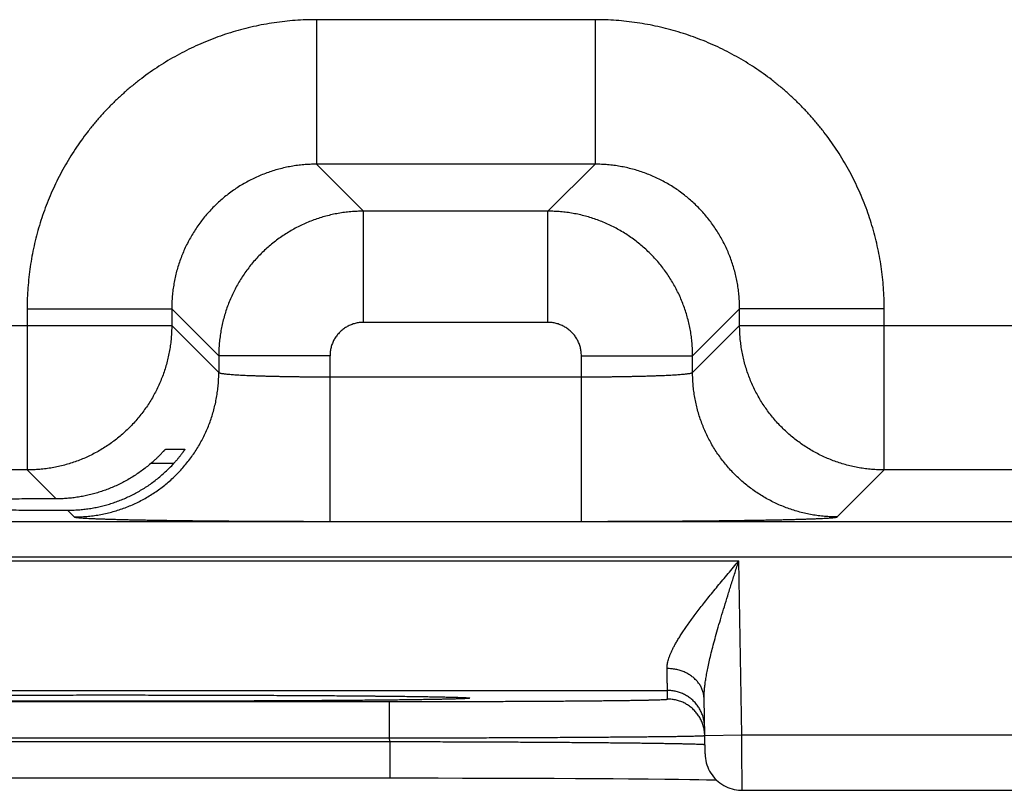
# Model space of a CAD drawing. Header units: inches. Extents: x 0 to 34, y 0 to 22.
# Tile 89 of 112: x 21.978 to 22.509, y 14.42 to 14.836. Entities that reach past the tile are written whole.
import ezdxf

# ---------------------------------------------------------------- set-up
doc = ezdxf.new("R2010")
doc.units = ezdxf.units.IN
doc.header["$LTSCALE"] = 1.87
doc.header["$MEASUREMENT"] = 0
doc.layers.get('0').update_dxf_attribs({"linetype": 'CONTINUOUS'})

msp = doc.modelspace()

# ---------------------------------------------------------------- linework, layer by layer
at = {"color": 7, "linetype": 'CONTINUOUS'}
for p, q in [((22.28855, 14.83558), (22.13824, 14.83558)), ((22.13824, 14.83558), (22.13824, 14.75759)), ((22.28855, 14.83558), (22.28855, 14.75759)), ((22.28855, 14.75759), (22.13824, 14.75759)), ((22.13824, 14.75759), (22.16361, 14.73222)), ((22.28855, 14.75759), (22.26318, 14.73222)), ((22.26318, 14.73222), (22.16361, 14.73222)), ((22.16361, 14.67223), (22.16361, 14.73222)), ((22.26318, 14.67223), (22.26318, 14.73222)), ((21.98226, 14.6796), (22.06025, 14.6796)), ((21.98226, 14.6796), (21.98226, 14.59259)), ((22.06025, 14.6796), (22.08562, 14.65423)), ((22.06025, 14.6796), (22.06025, 14.67058)), ((22.36654, 14.6796), (22.34117, 14.65423)), ((22.44453, 14.6796), (22.36654, 14.6796)), ((22.36654, 14.67058), (22.36654, 14.6796)), ((22.44453, 14.59259), (22.44453, 14.6796)), ((21.54554, 14.67058), (22.06025, 14.67058)), ((22.06025, 14.67058), (22.08562, 14.64521)), ((22.26318, 14.67223), (22.16361, 14.67223)), ((22.34117, 14.64521), (22.36654, 14.67058)), ((22.36654, 14.67058), (22.99025, 14.67058)), ((22.14561, 14.65423), (22.08562, 14.65423)), ((22.08562, 14.65423), (22.08562, 14.64521)), ((22.14561, 14.56486), (22.14561, 14.65423)), ((22.28118, 14.65423), (22.34117, 14.65423)), ((22.28118, 14.56486), (22.28118, 14.65423)), ((22.34117, 14.64521), (22.34117, 14.65423)), ((22.14561, 14.64284), (22.28118, 14.64284)), ((22.057, 14.60382), (22.0673, 14.60382)), ((22.06132, 14.59608), (22.04896, 14.59608)), ((21.98226, 14.59259), (21.62353, 14.59259)), ((21.98226, 14.59259), (21.99786, 14.57699)), ((22.41916, 14.56722), (22.44453, 14.59259)), ((22.91226, 14.59259), (22.44453, 14.59259)), ((22.00398, 14.57088), (22.00763, 14.56722)), ((21.59571, 14.56477), (25.26608, 14.56477)), ((22.14561, 14.56486), (22.28118, 14.56486)), ((21.59571, 14.54578), (25.26608, 14.54578)), ((21.68872, 14.5436), (22.36607, 14.5436)), ((22.36771, 14.44971), (22.36607, 14.5436)), ((21.72716, 14.47361), (22.32763, 14.47361)), ((21.97422, 14.47109), (21.98734, 14.47112)), ((21.98734, 14.47112), (22.00065, 14.47114)), ((22.00065, 14.47114), (22.0141, 14.47115)), ((22.0141, 14.47115), (22.0274, 14.47115)), ((22.0274, 14.47115), (22.04069, 14.47115)), ((22.04069, 14.47115), (22.05416, 14.47114)), ((22.05416, 14.47114), (22.06749, 14.47112)), ((22.06749, 14.47112), (22.08061, 14.47109)), ((22.08061, 14.47109), (22.09348, 14.47105)), ((22.09348, 14.47105), (22.10604, 14.47101)), ((22.10604, 14.47101), (22.11819, 14.47096)), ((22.11819, 14.47096), (22.1299, 14.4709)), ((22.1299, 14.4709), (22.14111, 14.47083)), ((22.32772, 14.46893), (22.32763, 14.47361)), ((21.87703, 14.46762), (22.17776, 14.46762)), ((22.14111, 14.47083), (22.15096, 14.47077)), ((22.15096, 14.47077), (22.15943, 14.4707)), ((22.15943, 14.4707), (22.16992, 14.47061)), ((22.16992, 14.47061), (22.17833, 14.47052)), ((22.17776, 14.44797), (22.17776, 14.46762)), ((22.17833, 14.47052), (22.18527, 14.47044)), ((22.18527, 14.47044), (22.19107, 14.47037)), ((22.19107, 14.47037), (22.19593, 14.4703)), ((22.19593, 14.4703), (22.20121, 14.47021)), ((22.20121, 14.47021), (22.20542, 14.47013)), ((22.20542, 14.47013), (22.20884, 14.47005)), ((22.20884, 14.47005), (22.2116, 14.46998)), ((22.2116, 14.46998), (22.21378, 14.46992)), ((22.21378, 14.46992), (22.21546, 14.46986)), ((22.21546, 14.46986), (22.21645, 14.46982)), ((22.21645, 14.46982), (22.21726, 14.46978)), ((22.21726, 14.46978), (22.2177, 14.46976)), ((22.2177, 14.46976), (22.21806, 14.46974)), ((22.21806, 14.46974), (22.21834, 14.46972)), ((22.21834, 14.46972), (22.21857, 14.46971)), ((22.21857, 14.46971), (22.21873, 14.4697)), ((22.21873, 14.4697), (22.21883, 14.46969)), ((22.21883, 14.46969), (22.21887, 14.46969)), ((22.34789, 14.43936), (22.34737, 14.46912)), ((22.34771, 14.44936), (22.36771, 14.44971)), ((22.36771, 14.44971), (22.61708, 14.44971)), ((21.877, 14.44604), (22.1778, 14.44604)), ((21.87703, 14.44797), (22.17776, 14.44797)), ((22.1778, 14.44604), (22.17776, 14.44797)), ((22.1778, 14.44604), (22.1778, 14.42639)), ((21.87057, 14.42639), (22.1778, 14.42639)), ((22.1778, 14.42639), (22.19079, 14.42639)), ((22.19079, 14.42639), (22.20396, 14.42637)), ((22.20396, 14.42637), (22.21699, 14.42635)), ((22.21699, 14.42635), (22.22983, 14.42633)), ((22.22983, 14.42633), (22.24242, 14.42629)), ((22.24242, 14.42629), (22.2547, 14.42625)), ((22.2547, 14.42625), (22.26658, 14.4262)), ((22.26658, 14.4262), (22.27809, 14.42614)), ((22.27809, 14.42614), (22.28885, 14.42608)), ((22.28885, 14.42608), (22.29831, 14.42601)), ((22.29831, 14.42601), (22.30653, 14.42595)), ((22.30653, 14.42595), (22.31717, 14.42586)), ((22.31717, 14.42586), (22.32617, 14.42577)), ((22.32617, 14.42577), (22.33361, 14.42568)), ((22.33361, 14.42568), (22.33963, 14.4256)), ((22.33963, 14.4256), (22.34458, 14.42552)), ((22.34458, 14.42552), (22.3487, 14.42545)), ((22.3487, 14.42545), (22.35217, 14.42539)), ((22.35217, 14.42539), (22.35397, 14.42535)), ((22.36788, 14.41971), (22.61691, 14.41971))]:
    msp.add_line(p, q, dxfattribs=at)
msp.add_lwpolyline([(22.34789, 14.43936), (22.34794, 14.43815), (22.34808, 14.43694), (22.34828, 14.43574), (22.34856, 14.43455), (22.34891, 14.43339), (22.34933, 14.43225), (22.34982, 14.43113), (22.35037, 14.43005), (22.35099, 14.429), (22.35167, 14.428), (22.35241, 14.42703), (22.35321, 14.42612), (22.35407, 14.42525), (22.35497, 14.42444), (22.35592, 14.42368), (22.35692, 14.42298), (22.35796, 14.42235), (22.35903, 14.42178), (22.36014, 14.42127), (22.36127, 14.42083), (22.36243, 14.42047), (22.36361, 14.42017), (22.36481, 14.41995), (22.36601, 14.4198), (22.36723, 14.41972), (22.36788, 14.41971)], dxfattribs=at)
for points, knots in [([(22.13824, 14.83558), (22.13634, 14.83558), (22.13254, 14.83551), (22.12685, 14.8352), (22.12117, 14.83468), (22.11552, 14.83395), (22.1099, 14.83302), (22.10431, 14.83188), (22.09877, 14.83054), (22.09329, 14.829), (22.08786, 14.82726), (22.0825, 14.82532), (22.07721, 14.82318), (22.072, 14.82086), (22.06689, 14.81834), (22.06187, 14.81565), (22.05695, 14.81277), (22.05214, 14.80971), (22.04745, 14.80648), (22.04288, 14.80308), (22.03843, 14.79951), (22.03412, 14.79579), (22.02994, 14.79191), (22.02591, 14.78788), (22.02203, 14.7837), (22.01831, 14.77939), (22.01475, 14.77494), (22.01135, 14.77037), (22.00812, 14.76567), (22.00506, 14.76086), (22.00218, 14.75594), (21.99948, 14.75092), (21.99697, 14.74581), (21.99465, 14.7406), (21.99251, 14.73531), (21.99058, 14.72995), (21.98883, 14.72452), (21.98729, 14.71903), (21.98595, 14.71349), (21.98482, 14.70791), (21.98389, 14.70229), (21.98316, 14.69664), (21.98264, 14.69096), (21.98233, 14.68528), (21.98226, 14.6815), (21.98226, 14.6796)], [0, 0, 0, 0, 0.02325, 0.046512, 0.069779, 0.093044, 0.116305, 0.13956, 0.162813, 0.186066, 0.209325, 0.232597, 0.255874, 0.279144, 0.302401, 0.325651, 0.348904, 0.37216, 0.395416, 0.41867, 0.441923, 0.465173, 0.488427, 0.511688, 0.534953, 0.558213, 0.581463, 0.604713, 0.627975, 0.651244, 0.674505, 0.697754, 0.721003, 0.744267, 0.767542, 0.790816, 0.814083, 0.837342, 0.860594, 0.883846, 0.907105, 0.930364, 0.95361, 0.976827, 1, 1, 1, 1]), ([(22.44453, 14.6796), (22.44453, 14.6815), (22.44446, 14.6853), (22.44415, 14.69099), (22.44363, 14.69667), (22.4429, 14.70232), (22.44197, 14.70795), (22.44083, 14.71353), (22.43949, 14.71907), (22.43795, 14.72456), (22.43621, 14.72998), (22.43427, 14.73535), (22.43213, 14.74063), (22.42981, 14.74584), (22.42729, 14.75096), (22.4246, 14.75597), (22.42172, 14.76089), (22.41866, 14.7657), (22.41543, 14.77039), (22.41203, 14.77497), (22.40846, 14.77941), (22.40474, 14.78373), (22.40086, 14.7879), (22.39683, 14.79193), (22.39265, 14.79581), (22.38834, 14.79953), (22.38389, 14.8031), (22.37932, 14.8065), (22.37462, 14.80973), (22.36981, 14.81279), (22.36489, 14.81566), (22.35987, 14.81836), (22.35476, 14.82087), (22.34955, 14.8232), (22.34426, 14.82533), (22.3389, 14.82727), (22.33347, 14.82901), (22.32798, 14.83055), (22.32244, 14.83189), (22.31686, 14.83302), (22.31124, 14.83396), (22.30558, 14.83468), (22.29991, 14.8352), (22.29423, 14.83551), (22.29044, 14.83558), (22.28855, 14.83558)], [0, 0, 0, 0, 0.02325, 0.046512, 0.069779, 0.093044, 0.116305, 0.13956, 0.162813, 0.186066, 0.209325, 0.232597, 0.255874, 0.279144, 0.302401, 0.325651, 0.348904, 0.37216, 0.395416, 0.41867, 0.441923, 0.465173, 0.488427, 0.511688, 0.534953, 0.558213, 0.581463, 0.604713, 0.627975, 0.651244, 0.674505, 0.697754, 0.721003, 0.744267, 0.767542, 0.790816, 0.814083, 0.837342, 0.860594, 0.883846, 0.907105, 0.930364, 0.95361, 0.976827, 1, 1, 1, 1]), ([(22.13824, 14.75759), (22.13711, 14.75759), (22.13483, 14.75754), (22.13143, 14.75732), (22.12805, 14.75695), (22.12468, 14.75643), (22.12134, 14.75577), (22.11803, 14.75496), (22.11476, 14.75401), (22.11154, 14.75291), (22.10836, 14.75168), (22.10525, 14.75031), (22.1022, 14.7488), (22.09921, 14.74717), (22.09631, 14.7454), (22.09348, 14.74351), (22.09074, 14.7415), (22.08809, 14.73938), (22.08553, 14.73714), (22.08307, 14.73478), (22.08072, 14.73233), (22.07848, 14.72977), (22.07635, 14.72712), (22.07433, 14.72437), (22.07244, 14.72154), (22.07068, 14.71863), (22.06904, 14.71565), (22.06753, 14.7126), (22.06616, 14.70948), (22.06493, 14.70631), (22.06384, 14.70308), (22.06288, 14.69981), (22.06207, 14.69651), (22.06141, 14.69316), (22.06089, 14.6898), (22.06052, 14.68641), (22.0603, 14.68301), (22.06025, 14.68074), (22.06025, 14.6796)], [0, 0, 0, 0, 0.027801, 0.055606, 0.083409, 0.11121, 0.139007, 0.166801, 0.194591, 0.222378, 0.25016, 0.277931, 0.30569, 0.333443, 0.361197, 0.388949, 0.416694, 0.444435, 0.472175, 0.499921, 0.527681, 0.555445, 0.583207, 0.610971, 0.638742, 0.666518, 0.694294, 0.722069, 0.749843, 0.77762, 0.805403, 0.833194, 0.860989, 0.888789, 0.916591, 0.944395, 0.972199, 1, 1, 1, 1]), ([(22.36654, 14.6796), (22.36654, 14.68074), (22.36649, 14.68301), (22.36627, 14.68641), (22.3659, 14.6898), (22.36538, 14.69316), (22.36472, 14.6965), (22.36391, 14.69981), (22.36296, 14.70308), (22.36186, 14.70631), (22.36063, 14.70948), (22.35926, 14.7126), (22.35775, 14.71565), (22.35612, 14.71863), (22.35435, 14.72154), (22.35246, 14.72436), (22.35045, 14.72711), (22.34833, 14.72976), (22.34608, 14.73231), (22.34373, 14.73477), (22.34128, 14.73712), (22.33872, 14.73937), (22.33607, 14.7415), (22.33332, 14.74351), (22.33049, 14.7454), (22.32758, 14.74717), (22.3246, 14.7488), (22.32154, 14.75031), (22.31843, 14.75168), (22.31526, 14.75291), (22.31203, 14.75401), (22.30876, 14.75496), (22.30545, 14.75577), (22.30211, 14.75643), (22.29875, 14.75695), (22.29536, 14.75732), (22.29196, 14.75754), (22.28969, 14.75759), (22.28855, 14.75759)], [0, 0, 0, 0, 0.027801, 0.055606, 0.083409, 0.11121, 0.139007, 0.166801, 0.194591, 0.222378, 0.25016, 0.277931, 0.30569, 0.333443, 0.361197, 0.388949, 0.416694, 0.444435, 0.472175, 0.499921, 0.527681, 0.555445, 0.583207, 0.610971, 0.638742, 0.666518, 0.694294, 0.722069, 0.749843, 0.77762, 0.805403, 0.833194, 0.860989, 0.888789, 0.916591, 0.944395, 0.972199, 1, 1, 1, 1]), ([(22.16361, 14.73222), (22.16247, 14.73222), (22.16021, 14.73217), (22.15681, 14.73195), (22.15342, 14.73158), (22.15006, 14.73106), (22.14672, 14.73039), (22.14341, 14.72958), (22.14014, 14.72863), (22.13692, 14.72753), (22.13375, 14.7263), (22.13063, 14.72493), (22.12758, 14.72342), (22.1246, 14.72178), (22.12169, 14.72002), (22.11886, 14.71813), (22.11612, 14.71612), (22.11347, 14.71399), (22.11091, 14.71174), (22.10845, 14.70939), (22.1061, 14.70693), (22.10386, 14.70438), (22.10173, 14.70172), (22.09971, 14.69898), (22.09782, 14.69614), (22.09605, 14.69323), (22.09442, 14.69025), (22.09291, 14.6872), (22.09154, 14.68408), (22.0903, 14.68091), (22.08921, 14.67768), (22.08826, 14.67441), (22.08745, 14.67111), (22.08678, 14.66777), (22.08627, 14.66441), (22.08589, 14.66103), (22.08567, 14.65763), (22.08562, 14.65537), (22.08562, 14.65423)], [0, 0, 0, 0, 0.027792, 0.055584, 0.083373, 0.11116, 0.138947, 0.166736, 0.194523, 0.222308, 0.250095, 0.277886, 0.305671, 0.333438, 0.361191, 0.388942, 0.416697, 0.44446, 0.47223, 0.500001, 0.527768, 0.555539, 0.58332, 0.611108, 0.638896, 0.666681, 0.69447, 0.722264, 0.750056, 0.777841, 0.805622, 0.833408, 0.861192, 0.888964, 0.916724, 0.944479, 0.972236, 1, 1, 1, 1]), ([(22.34117, 14.65423), (22.34117, 14.65537), (22.34112, 14.65764), (22.3409, 14.66104), (22.34053, 14.66442), (22.34001, 14.66779), (22.33934, 14.67112), (22.33853, 14.67443), (22.33758, 14.6777), (22.33648, 14.68092), (22.33525, 14.6841), (22.33387, 14.68721), (22.33237, 14.69026), (22.33073, 14.69325), (22.32897, 14.69615), (22.32708, 14.69898), (22.32507, 14.70172), (22.32294, 14.70438), (22.32069, 14.70693), (22.31834, 14.70939), (22.31588, 14.71174), (22.31332, 14.71399), (22.31067, 14.71612), (22.30792, 14.71813), (22.30509, 14.72002), (22.30218, 14.72179), (22.2992, 14.72343), (22.29614, 14.72493), (22.29303, 14.72631), (22.28985, 14.72754), (22.28663, 14.72863), (22.28336, 14.72959), (22.28006, 14.7304), (22.27672, 14.73106), (22.27336, 14.73158), (22.26998, 14.73195), (22.26658, 14.73217), (22.26432, 14.73222), (22.26318, 14.73222)], [0, 0, 0, 0, 0.027792, 0.055584, 0.083373, 0.11116, 0.138947, 0.166736, 0.194523, 0.222308, 0.250095, 0.277886, 0.305671, 0.333438, 0.361191, 0.388942, 0.416697, 0.44446, 0.47223, 0.500001, 0.527768, 0.555539, 0.58332, 0.611108, 0.638896, 0.666681, 0.69447, 0.722264, 0.750056, 0.777841, 0.805622, 0.833408, 0.861192, 0.888964, 0.916724, 0.944479, 0.972236, 1, 1, 1, 1]), ([(22.06025, 14.67058), (22.06025, 14.66945), (22.0602, 14.66718), (22.05998, 14.66378), (22.05961, 14.6604), (22.05909, 14.65703), (22.05842, 14.6537), (22.05761, 14.65039), (22.05666, 14.64712), (22.05556, 14.6439), (22.05433, 14.64073), (22.05296, 14.63761), (22.05145, 14.63456), (22.04982, 14.63158), (22.04805, 14.62867), (22.04616, 14.62584), (22.04414, 14.62309), (22.04201, 14.62044), (22.03977, 14.61788), (22.03742, 14.61542), (22.03496, 14.61307), (22.0324, 14.61082), (22.02974, 14.60869), (22.027, 14.60668), (22.02417, 14.60479), (22.02126, 14.60302), (22.01827, 14.60139), (22.01522, 14.59988), (22.01211, 14.59851), (22.00893, 14.59727), (22.00571, 14.59618), (22.00244, 14.59523), (21.99914, 14.59442), (21.9958, 14.59375), (21.99244, 14.59324), (21.98906, 14.59286), (21.98566, 14.59264), (21.9834, 14.59259), (21.98226, 14.59259)], [0, 0, 0, 0, 0.027778, 0.055556, 0.083335, 0.111114, 0.138893, 0.166673, 0.194453, 0.222233, 0.250014, 0.277795, 0.305576, 0.333357, 0.361139, 0.38892, 0.416702, 0.444484, 0.472265, 0.500047, 0.527829, 0.555611, 0.583392, 0.611174, 0.638955, 0.666735, 0.694518, 0.722299, 0.750078, 0.777857, 0.805635, 0.833415, 0.861198, 0.888978, 0.916748, 0.944506, 0.972255, 1, 1, 1, 1]), ([(22.16361, 14.67223), (22.16324, 14.67223), (22.16249, 14.67221), (22.16137, 14.6721), (22.16025, 14.67193), (22.15915, 14.67168), (22.15806, 14.67137), (22.15699, 14.67098), (22.15595, 14.67053), (22.15494, 14.67002), (22.15397, 14.66944), (22.15303, 14.66881), (22.15213, 14.66811), (22.15128, 14.66736), (22.15048, 14.66656), (22.14973, 14.66571), (22.14904, 14.66482), (22.1484, 14.66388), (22.14783, 14.66291), (22.14731, 14.6619), (22.14686, 14.66085), (22.14648, 14.65979), (22.14616, 14.6587), (22.14592, 14.65759), (22.14574, 14.65647), (22.14564, 14.65535), (22.14561, 14.65461), (22.14561, 14.65423)], [0, 0, 0, 0, 0.039555, 0.079331, 0.11927, 0.159318, 0.199425, 0.23954, 0.27962, 0.319663, 0.359694, 0.399734, 0.439792, 0.479863, 0.51994, 0.560017, 0.600085, 0.640135, 0.680172, 0.720225, 0.760321, 0.80046, 0.840595, 0.880671, 0.920633, 0.960429, 1, 1, 1, 1]), ([(22.28118, 14.65423), (22.28118, 14.65461), (22.28116, 14.65535), (22.28105, 14.65647), (22.28088, 14.65759), (22.28063, 14.65869), (22.28032, 14.65978), (22.27993, 14.66085), (22.27948, 14.66189), (22.27897, 14.6629), (22.27839, 14.66388), (22.27776, 14.66481), (22.27706, 14.66571), (22.27631, 14.66656), (22.27551, 14.66736), (22.27466, 14.66811), (22.27377, 14.66881), (22.27283, 14.66944), (22.27185, 14.67002), (22.27084, 14.67053), (22.2698, 14.67098), (22.26874, 14.67137), (22.26765, 14.67168), (22.26654, 14.67193), (22.26542, 14.6721), (22.2643, 14.67221), (22.26356, 14.67223), (22.26318, 14.67223)], [0, 0, 0, 0, 0.039555, 0.079331, 0.11927, 0.159318, 0.199425, 0.23954, 0.27962, 0.319663, 0.359694, 0.399734, 0.439792, 0.479863, 0.51994, 0.560017, 0.600085, 0.640135, 0.680172, 0.720225, 0.760321, 0.80046, 0.840595, 0.880671, 0.920633, 0.960429, 1, 1, 1, 1]), ([(22.44453, 14.59259), (22.44339, 14.59259), (22.44113, 14.59264), (22.43773, 14.59287), (22.43435, 14.59324), (22.43098, 14.59376), (22.42764, 14.59442), (22.42434, 14.59523), (22.42107, 14.59618), (22.41785, 14.59728), (22.41468, 14.59851), (22.41156, 14.59988), (22.40851, 14.60139), (22.40553, 14.60303), (22.40262, 14.60479), (22.39979, 14.60669), (22.39704, 14.6087), (22.39439, 14.61083), (22.39183, 14.61307), (22.38937, 14.61543), (22.38702, 14.61789), (22.38477, 14.62045), (22.38264, 14.6231), (22.38063, 14.62585), (22.37874, 14.62868), (22.37697, 14.63159), (22.37533, 14.63457), (22.37383, 14.63762), (22.37246, 14.64074), (22.37122, 14.64391), (22.37013, 14.64713), (22.36918, 14.6504), (22.36837, 14.65371), (22.3677, 14.65704), (22.36718, 14.66041), (22.36681, 14.66379), (22.36659, 14.66718), (22.36654, 14.66945), (22.36654, 14.67058)], [0, 0, 0, 0, 0.027778, 0.055556, 0.083335, 0.111114, 0.138893, 0.166673, 0.194453, 0.222233, 0.250014, 0.277795, 0.305576, 0.333357, 0.361139, 0.38892, 0.416702, 0.444484, 0.472265, 0.500047, 0.527829, 0.555611, 0.583392, 0.611174, 0.638955, 0.666735, 0.694518, 0.722299, 0.750078, 0.777857, 0.805635, 0.833415, 0.861198, 0.888978, 0.916748, 0.944506, 0.972255, 1, 1, 1, 1]), ([(22.00763, 14.56722), (22.00877, 14.56722), (22.01104, 14.56727), (22.01443, 14.5675), (22.01781, 14.56787), (22.02118, 14.56839), (22.02452, 14.56905), (22.02782, 14.56986), (22.03109, 14.57081), (22.03431, 14.57191), (22.03748, 14.57314), (22.0406, 14.57451), (22.04365, 14.57602), (22.04663, 14.57766), (22.04954, 14.57942), (22.05237, 14.58131), (22.05512, 14.58333), (22.05777, 14.58546), (22.06033, 14.5877), (22.06279, 14.59006), (22.06514, 14.59251), (22.06739, 14.59507), (22.06952, 14.59773), (22.07153, 14.60047), (22.07342, 14.6033), (22.07519, 14.60621), (22.07682, 14.60919), (22.07833, 14.61225), (22.0797, 14.61536), (22.08094, 14.61853), (22.08203, 14.62176), (22.08298, 14.62502), (22.08379, 14.62833), (22.08446, 14.63167), (22.08498, 14.63503), (22.08535, 14.63841), (22.08557, 14.64181), (22.08562, 14.64408), (22.08562, 14.64521)], [0, 0, 0, 0, 0.027775, 0.055551, 0.083327, 0.111104, 0.138881, 0.166658, 0.194436, 0.222213, 0.249992, 0.27777, 0.305549, 0.333327, 0.361106, 0.388885, 0.416665, 0.444444, 0.472223, 0.500003, 0.527782, 0.555561, 0.583341, 0.61112, 0.638898, 0.666677, 0.694456, 0.722234, 0.750012, 0.77779, 0.805567, 0.833344, 0.861121, 0.888898, 0.916674, 0.94445, 0.972225, 1, 1, 1, 1]), ([(22.08562, 14.64521), (22.08564, 14.64516), (22.08576, 14.64507), (22.086, 14.64497), (22.08637, 14.64487), (22.08685, 14.64476), (22.08746, 14.64466), (22.08819, 14.64455), (22.08904, 14.64445), (22.09, 14.64435), (22.09109, 14.64424), (22.09228, 14.64415), (22.09359, 14.64405), (22.09501, 14.64396), (22.09653, 14.64386), (22.09816, 14.64378), (22.09988, 14.64369), (22.1017, 14.64361), (22.10361, 14.64353), (22.10561, 14.64346), (22.10769, 14.64338), (22.10985, 14.64332), (22.11208, 14.64325), (22.11439, 14.64319), (22.11676, 14.64314), (22.11919, 14.64309), (22.12167, 14.64304), (22.1242, 14.643), (22.12678, 14.64296), (22.1294, 14.64293), (22.13205, 14.6429), (22.13473, 14.64288), (22.13743, 14.64286), (22.14015, 14.64285), (22.14288, 14.64284), (22.1447, 14.64284), (22.14561, 14.64284)], [0, 0, 0, 0, 0.002595, 0.006917, 0.013177, 0.021429, 0.031683, 0.043932, 0.058159, 0.074336, 0.092431, 0.112407, 0.134228, 0.157849, 0.18322, 0.210288, 0.238998, 0.269293, 0.301105, 0.334366, 0.369009, 0.404965, 0.442158, 0.480504, 0.519924, 0.560342, 0.601675, 0.643833, 0.686729, 0.730278, 0.774388, 0.818959, 0.863893, 0.909102, 0.954501, 1, 1, 1, 1]), ([(22.28118, 14.64284), (22.28209, 14.64284), (22.28391, 14.64284), (22.28664, 14.64285), (22.28936, 14.64286), (22.29206, 14.64288), (22.29474, 14.6429), (22.29739, 14.64293), (22.30001, 14.64296), (22.30259, 14.643), (22.30512, 14.64304), (22.30761, 14.64309), (22.31004, 14.64314), (22.3124, 14.64319), (22.31471, 14.64325), (22.31694, 14.64332), (22.3191, 14.64338), (22.32118, 14.64346), (22.32318, 14.64353), (22.32509, 14.64361), (22.32691, 14.64369), (22.32864, 14.64378), (22.33026, 14.64386), (22.33178, 14.64396), (22.3332, 14.64405), (22.33451, 14.64415), (22.3357, 14.64424), (22.33679, 14.64435), (22.33776, 14.64445), (22.3386, 14.64455), (22.33933, 14.64466), (22.33994, 14.64476), (22.34043, 14.64487), (22.34079, 14.64497), (22.34103, 14.64507), (22.34115, 14.64516), (22.34117, 14.64521)], [0, 0, 0, 0, 0.045499, 0.090898, 0.136107, 0.181041, 0.225612, 0.269722, 0.313271, 0.356167, 0.398325, 0.439658, 0.480076, 0.519496, 0.557842, 0.595035, 0.630991, 0.665634, 0.698895, 0.730707, 0.761002, 0.789712, 0.81678, 0.842151, 0.865772, 0.887593, 0.907569, 0.925664, 0.941841, 0.956068, 0.968317, 0.978571, 0.986823, 0.993083, 0.997405, 1, 1, 1, 1]), ([(22.41916, 14.56722), (22.41802, 14.56722), (22.41576, 14.56727), (22.41236, 14.5675), (22.40898, 14.56787), (22.40561, 14.56839), (22.40228, 14.56905), (22.39897, 14.56986), (22.3957, 14.57081), (22.39248, 14.57191), (22.38931, 14.57314), (22.38619, 14.57451), (22.38314, 14.57602), (22.38016, 14.57766), (22.37725, 14.57942), (22.37442, 14.58131), (22.37168, 14.58333), (22.36902, 14.58546), (22.36646, 14.5877), (22.364, 14.59006), (22.36165, 14.59251), (22.35941, 14.59507), (22.35728, 14.59773), (22.35526, 14.60047), (22.35337, 14.6033), (22.35161, 14.60621), (22.34997, 14.60919), (22.34846, 14.61225), (22.34709, 14.61536), (22.34586, 14.61853), (22.34476, 14.62176), (22.34381, 14.62502), (22.343, 14.62833), (22.34233, 14.63167), (22.34182, 14.63503), (22.34144, 14.63841), (22.34122, 14.64181), (22.34117, 14.64408), (22.34117, 14.64521)], [0, 0, 0, 0, 0.027775, 0.055551, 0.083327, 0.111104, 0.138881, 0.166658, 0.194436, 0.222213, 0.249992, 0.27777, 0.305549, 0.333327, 0.361106, 0.388885, 0.416665, 0.444444, 0.472223, 0.500003, 0.527782, 0.555561, 0.58334, 0.61112, 0.638898, 0.666677, 0.694456, 0.722234, 0.750012, 0.77779, 0.805567, 0.833344, 0.861121, 0.888898, 0.916674, 0.94445, 0.972225, 1, 1, 1, 1]), ([(22.04896, 14.59608), (22.04923, 14.59632), (22.04977, 14.59679), (22.05055, 14.59749), (22.05129, 14.59816), (22.05198, 14.59881), (22.05263, 14.59943), (22.05323, 14.60001), (22.05378, 14.60056), (22.05428, 14.60106), (22.05473, 14.60152), (22.05514, 14.60194), (22.0555, 14.60231), (22.05581, 14.60264), (22.05609, 14.60293), (22.05632, 14.60317), (22.05652, 14.60337), (22.05668, 14.60353), (22.0568, 14.60365), (22.0569, 14.60374), (22.05696, 14.60379), (22.05699, 14.60382), (22.057, 14.60382)], [0, 0, 0, 0, 0.097524, 0.191499, 0.281267, 0.366347, 0.446668, 0.521729, 0.591081, 0.654627, 0.712528, 0.764678, 0.811089, 0.851952, 0.887421, 0.917591, 0.942698, 0.962933, 0.978567, 0.989791, 0.99685, 1, 1, 1, 1]), ([(22.0673, 14.60382), (22.0673, 14.60382), (22.0673, 14.60378), (22.06727, 14.60374), (22.06722, 14.60364), (22.06714, 14.60351), (22.06704, 14.60333), (22.0669, 14.60312), (22.06673, 14.60286), (22.06653, 14.60257), (22.06629, 14.60223), (22.06602, 14.60184), (22.06571, 14.60142), (22.06536, 14.60095), (22.06498, 14.60044), (22.06456, 14.5999), (22.0641, 14.59932), (22.06361, 14.59872), (22.06308, 14.59808), (22.06252, 14.59743), (22.06193, 14.59676), (22.06153, 14.59631), (22.06132, 14.59608)], [0, 0, 0, 0, 0.001857, 0.007867, 0.018543, 0.034116, 0.054766, 0.080635, 0.111937, 0.148719, 0.191102, 0.239161, 0.292812, 0.352126, 0.416893, 0.487004, 0.56222, 0.642162, 0.726514, 0.814595, 0.905982, 1, 1, 1, 1]), ([(22.0274, 14.57444), (22.02836, 14.57474), (22.03028, 14.57539), (22.03313, 14.57647), (22.03594, 14.57767), (22.03873, 14.57899), (22.04147, 14.58043), (22.04416, 14.58199), (22.04681, 14.58366), (22.04941, 14.58545), (22.05194, 14.58735), (22.0544, 14.58937), (22.0568, 14.5915), (22.05911, 14.59373), (22.06059, 14.59529), (22.06132, 14.59608)], [0, 0, 0, 0, 0.074474, 0.149319, 0.224497, 0.300096, 0.376121, 0.452569, 0.529514, 0.606897, 0.684739, 0.763019, 0.841654, 0.920674, 1, 1, 1, 1]), ([(22.04896, 14.59608), (22.04814, 14.59538), (22.04648, 14.59401), (22.04392, 14.59206), (22.0413, 14.59023), (22.03862, 14.58851), (22.03588, 14.58691), (22.0331, 14.58544), (22.03027, 14.58408), (22.02836, 14.58325), (22.0274, 14.58286)], [0, 0, 0, 0, 0.127219, 0.253841, 0.379779, 0.505138, 0.629854, 0.753882, 0.877304, 1, 1, 1, 1]), ([(22.0274, 14.58286), (22.02645, 14.58247), (22.02455, 14.58173), (22.02166, 14.58074), (22.01874, 14.57987), (22.01581, 14.57911), (22.01285, 14.57846), (22.00988, 14.57793), (22.00689, 14.57752), (22.00389, 14.57722), (22.00088, 14.57704), (21.99887, 14.57699), (21.99786, 14.57699)], [0, 0, 0, 0, 0.101232, 0.202065, 0.302454, 0.402482, 0.502332, 0.601996, 0.70147, 0.800944, 0.900462, 1, 1, 1, 1]), ([(21.99786, 14.57699), (21.9958, 14.57698), (21.9917, 14.57697), (21.98556, 14.57695), (21.97948, 14.57692), (21.97346, 14.57689), (21.9675, 14.57685), (21.96162, 14.57681), (21.95583, 14.57677), (21.95012, 14.57672), (21.94451, 14.57668), (21.93901, 14.57662), (21.93362, 14.57657), (21.92834, 14.57651), (21.92319, 14.57644), (21.91817, 14.57638), (21.91329, 14.57631), (21.90856, 14.57624), (21.90397, 14.57616), (21.89954, 14.57608), (21.89527, 14.576), (21.89117, 14.57592), (21.88724, 14.57583), (21.88348, 14.57575), (21.87991, 14.57566), (21.87652, 14.57556), (21.87333, 14.57547), (21.87033, 14.57537), (21.86752, 14.57527), (21.86492, 14.57518), (21.86252, 14.57507), (21.86033, 14.57497), (21.85836, 14.57487), (21.85659, 14.57476), (21.85504, 14.57466), (21.85371, 14.57455), (21.85259, 14.57445), (21.85171, 14.57434), (21.85101, 14.57425), (21.8506, 14.57412), (21.85029, 14.57407), (21.85027, 14.57396), (21.85027, 14.57394)], [0, 0, 0, 0, 0.041853, 0.083409, 0.124596, 0.165385, 0.205707, 0.245518, 0.284774, 0.323409, 0.361394, 0.398666, 0.435183, 0.470906, 0.505773, 0.53976, 0.57281, 0.604885, 0.635951, 0.665955, 0.694876, 0.722664, 0.749289, 0.774722, 0.798919, 0.821864, 0.843518, 0.863856, 0.882857, 0.900489, 0.916739, 0.931579, 0.944995, 0.956971, 0.967488, 0.97654, 0.984112, 0.990201, 0.994804, 0.997929, 0.999626, 1, 1, 1, 1]), ([(21.85027, 14.57394), (21.85027, 14.57392), (21.85029, 14.57382), (21.8506, 14.57377), (21.851, 14.57364), (21.85169, 14.57355), (21.85257, 14.57344), (21.85369, 14.57333), (21.85502, 14.57323), (21.85656, 14.57312), (21.85832, 14.57302), (21.8603, 14.57291), (21.86248, 14.57281), (21.86488, 14.57271), (21.86748, 14.57261), (21.87028, 14.57251), (21.87327, 14.57242), (21.87647, 14.57232), (21.87985, 14.57223), (21.88342, 14.57214), (21.88717, 14.57205), (21.8911, 14.57197), (21.8952, 14.57188), (21.89947, 14.5718), (21.90389, 14.57172), (21.90848, 14.57165), (21.91321, 14.57158), (21.91809, 14.57151), (21.9231, 14.57144), (21.92825, 14.57138), (21.93352, 14.57132), (21.93891, 14.57126), (21.94442, 14.57121), (21.95002, 14.57116), (21.95573, 14.57111), (21.96152, 14.57107), (21.9674, 14.57103), (21.97335, 14.571), (21.97937, 14.57097), (21.98546, 14.57094), (21.99159, 14.57091), (21.99777, 14.57089), (22.0019, 14.57088), (22.00398, 14.57088)], [0, 0, 0, 0, 0.000355, 0.001962, 0.00494, 0.009334, 0.015157, 0.022405, 0.031071, 0.041149, 0.052622, 0.065482, 0.07971, 0.095288, 0.112201, 0.130419, 0.14993, 0.170702, 0.19271, 0.215932, 0.240327, 0.265878, 0.292543, 0.320291, 0.349093, 0.378899, 0.409688, 0.441408, 0.474024, 0.5075, 0.541779, 0.576838, 0.612616, 0.649074, 0.686172, 0.723848, 0.762074, 0.800785, 0.839939, 0.879494, 0.919381, 0.959572, 1, 1, 1, 1]), ([(22.00398, 14.57088), (22.00497, 14.57087), (22.00695, 14.57091), (22.00992, 14.57107), (22.01287, 14.57135), (22.01581, 14.57174), (22.01874, 14.57224), (22.02165, 14.57285), (22.02454, 14.57358), (22.02645, 14.57414), (22.0274, 14.57444)], [0, 0, 0, 0, 0.125074, 0.249956, 0.374653, 0.499371, 0.624165, 0.749095, 0.874369, 1, 1, 1, 1]), ([(22.00763, 14.56722), (22.00768, 14.56717), (22.00789, 14.56711), (22.00827, 14.56702), (22.00886, 14.56694), (22.00964, 14.56685), (22.01062, 14.56676), (22.01179, 14.56667), (22.01315, 14.56659), (22.0147, 14.5665), (22.01644, 14.56641), (22.01837, 14.56633), (22.02048, 14.56625), (22.02277, 14.56617), (22.02523, 14.56608), (22.02787, 14.56601), (22.03068, 14.56593), (22.03365, 14.56585), (22.03678, 14.56578), (22.04007, 14.56571), (22.04351, 14.56564), (22.0471, 14.56558), (22.05083, 14.56551), (22.0547, 14.56545), (22.05869, 14.56539), (22.06281, 14.56534), (22.06705, 14.56528), (22.0714, 14.56523), (22.07586, 14.56518), (22.08042, 14.56514), (22.08507, 14.5651), (22.08981, 14.56506), (22.09463, 14.56502), (22.09953, 14.56499), (22.10449, 14.56496), (22.1095, 14.56494), (22.11457, 14.56492), (22.11968, 14.5649), (22.12483, 14.56488), (22.13001, 14.56487), (22.1352, 14.56486), (22.14041, 14.56486), (22.14388, 14.56486), (22.14561, 14.56486)], [0, 0, 0, 0, 0.001524, 0.004402, 0.008688, 0.014387, 0.021493, 0.029995, 0.039887, 0.05116, 0.063798, 0.077778, 0.093073, 0.109666, 0.127539, 0.146668, 0.16702, 0.188565, 0.211272, 0.235115, 0.260061, 0.286069, 0.313098, 0.341109, 0.370066, 0.399931, 0.430658, 0.462199, 0.494508, 0.52754, 0.561254, 0.595602, 0.630538, 0.66601, 0.701958, 0.738317, 0.775036, 0.812076, 0.849395, 0.886923, 0.924585, 0.962304, 1, 1, 1, 1]), ([(22.28118, 14.56486), (22.28291, 14.56486), (22.28638, 14.56486), (22.29159, 14.56486), (22.29678, 14.56487), (22.30196, 14.56488), (22.30711, 14.5649), (22.31222, 14.56492), (22.31729, 14.56494), (22.32231, 14.56496), (22.32727, 14.56499), (22.33216, 14.56502), (22.33698, 14.56506), (22.34172, 14.5651), (22.34637, 14.56514), (22.35093, 14.56518), (22.35539, 14.56523), (22.35974, 14.56528), (22.36398, 14.56534), (22.3681, 14.56539), (22.3721, 14.56545), (22.37596, 14.56551), (22.37969, 14.56558), (22.38328, 14.56564), (22.38672, 14.56571), (22.39001, 14.56578), (22.39314, 14.56585), (22.39611, 14.56593), (22.39892, 14.56601), (22.40156, 14.56608), (22.40402, 14.56617), (22.40631, 14.56625), (22.40842, 14.56633), (22.41035, 14.56641), (22.41209, 14.5665), (22.41364, 14.56659), (22.41501, 14.56667), (22.41618, 14.56676), (22.41715, 14.56685), (22.41793, 14.56694), (22.41852, 14.56702), (22.4189, 14.56711), (22.41911, 14.56717), (22.41916, 14.56722)], [0, 0, 0, 0, 0.037696, 0.075415, 0.113078, 0.150605, 0.187924, 0.224964, 0.261683, 0.298042, 0.33399, 0.369462, 0.404398, 0.438746, 0.47246, 0.505492, 0.537801, 0.569342, 0.600069, 0.629934, 0.658891, 0.686902, 0.713931, 0.739939, 0.764885, 0.788728, 0.811435, 0.83298, 0.853332, 0.872461, 0.890334, 0.906927, 0.922222, 0.936202, 0.94884, 0.960113, 0.970005, 0.978507, 0.985613, 0.991312, 0.995598, 0.998476, 1, 1, 1, 1]), ([(22.32737, 14.4854), (22.32736, 14.48572), (22.32738, 14.4864), (22.32748, 14.48744), (22.32768, 14.48854), (22.32796, 14.48973), (22.32834, 14.49099), (22.32883, 14.49234), (22.32942, 14.49379), (22.33013, 14.49533), (22.33096, 14.49699), (22.33191, 14.49875), (22.333, 14.50063), (22.33423, 14.50264), (22.33561, 14.50477), (22.33713, 14.50704), (22.33881, 14.50944), (22.34064, 14.51198), (22.34263, 14.51466), (22.34477, 14.51747), (22.34706, 14.52041), (22.34949, 14.52347), (22.35204, 14.52664), (22.3547, 14.52991), (22.35746, 14.53326), (22.36029, 14.53667), (22.36317, 14.54012), (22.3651, 14.54244), (22.36607, 14.5436)], [0, 0, 0, 0, 0.013767, 0.02849, 0.044343, 0.061496, 0.080115, 0.100365, 0.122402, 0.146375, 0.172446, 0.200769, 0.231483, 0.26472, 0.300604, 0.339231, 0.380672, 0.424982, 0.472158, 0.522156, 0.574897, 0.630217, 0.687914, 0.747698, 0.80919, 0.871994, 0.935726, 1, 1, 1, 1]), ([(22.34737, 14.46912), (22.34736, 14.46971), (22.34737, 14.47095), (22.34746, 14.47291), (22.34765, 14.47508), (22.34794, 14.4775), (22.34834, 14.48018), (22.34886, 14.48314), (22.34952, 14.48641), (22.35032, 14.49001), (22.35126, 14.49395), (22.35236, 14.49824), (22.35363, 14.50289), (22.35504, 14.5079), (22.35661, 14.51325), (22.35832, 14.5189), (22.36014, 14.52483), (22.36206, 14.53096), (22.36405, 14.53725), (22.36539, 14.54147), (22.36607, 14.5436)], [0, 0, 0, 0, 0.022884, 0.048266, 0.076504, 0.107952, 0.142988, 0.181957, 0.225166, 0.272912, 0.32545, 0.382981, 0.445586, 0.513225, 0.585692, 0.6626, 0.74338, 0.827177, 0.913025, 1, 1, 1, 1]), ([(22.32763, 14.47361), (22.32763, 14.47364), (22.32763, 14.47375), (22.32763, 14.47398), (22.32762, 14.47436), (22.32761, 14.47487), (22.32759, 14.47552), (22.32757, 14.47631), (22.32755, 14.47723), (22.32753, 14.47828), (22.3275, 14.47946), (22.32747, 14.48077), (22.32744, 14.4822), (22.32741, 14.48376), (22.32738, 14.48484), (22.32737, 14.4854)], [0, 0, 0, 0, 0.008221, 0.028243, 0.060025, 0.103511, 0.158627, 0.22527, 0.303301, 0.392555, 0.49284, 0.603947, 0.725669, 0.857773, 1, 1, 1, 1]), ([(22.34737, 14.46912), (22.34736, 14.46945), (22.34733, 14.47011), (22.3472, 14.4711), (22.347, 14.47209), (22.34674, 14.47306), (22.3464, 14.47401), (22.346, 14.47495), (22.34553, 14.47586), (22.34499, 14.47675), (22.34439, 14.47761), (22.34373, 14.47844), (22.34301, 14.47923), (22.34224, 14.47998), (22.34141, 14.4807), (22.34053, 14.48137), (22.33961, 14.482), (22.33864, 14.48258), (22.33763, 14.48311), (22.33659, 14.48359), (22.33551, 14.48401), (22.3344, 14.48439), (22.33327, 14.4847), (22.33211, 14.48496), (22.33094, 14.48516), (22.32976, 14.4853), (22.32857, 14.48539), (22.32777, 14.4854), (22.32737, 14.4854)], [0, 0, 0, 0, 0.034885, 0.069825, 0.104875, 0.140088, 0.175513, 0.211196, 0.247177, 0.283491, 0.32017, 0.357237, 0.39471, 0.4326, 0.470912, 0.509646, 0.548795, 0.588346, 0.628282, 0.66858, 0.709212, 0.750149, 0.791354, 0.83279, 0.874416, 0.916189, 0.958066, 1, 1, 1, 1]), ([(21.83592, 14.46972), (21.83615, 14.46973), (21.83683, 14.46977), (21.838, 14.46982), (21.83952, 14.46988), (21.84127, 14.46993), (21.84325, 14.46999), (21.84545, 14.47004), (21.84787, 14.4701), (21.85051, 14.47015), (21.85337, 14.47021), (21.85643, 14.47026), (21.85971, 14.47031), (21.86319, 14.47036), (21.86687, 14.47041), (21.87075, 14.47046), (21.87482, 14.47051), (21.87907, 14.47055), (21.8835, 14.4706), (21.88811, 14.47064), (21.89289, 14.47068), (21.89783, 14.47072), (21.90293, 14.47076), (21.90819, 14.4708), (21.91358, 14.47083), (21.91912, 14.47087), (21.92479, 14.4709), (21.93058, 14.47093), (21.93649, 14.47096), (21.94251, 14.47098), (21.94864, 14.47101), (21.95486, 14.47103), (21.96117, 14.47105), (21.96756, 14.47107), (21.97402, 14.47109), (21.98055, 14.4711), (21.98713, 14.47112), (21.99376, 14.47113), (22.00044, 14.47114), (22.00715, 14.47115), (22.01388, 14.47115), (22.02064, 14.47115), (22.02514, 14.47115), (22.0274, 14.47115)], [0, 0, 0, 0, 0.003753, 0.010498, 0.018445, 0.027587, 0.037914, 0.049414, 0.062072, 0.075871, 0.090794, 0.106825, 0.123945, 0.142132, 0.161365, 0.181618, 0.202866, 0.225086, 0.248251, 0.272333, 0.297302, 0.323125, 0.349771, 0.37721, 0.405407, 0.434328, 0.463937, 0.494195, 0.525072, 0.556533, 0.58854, 0.621051, 0.654023, 0.687411, 0.721169, 0.755252, 0.789628, 0.824271, 0.859145, 0.894205, 0.929401, 0.964683, 1, 1, 1, 1]), ([(22.0274, 14.47115), (22.02965, 14.47115), (22.03416, 14.47115), (22.04092, 14.47115), (22.04766, 14.47115), (22.05437, 14.47114), (22.06104, 14.47113), (22.06767, 14.47112), (22.07425, 14.4711), (22.08078, 14.47109), (22.08724, 14.47107), (22.09363, 14.47105), (22.09994, 14.47103), (22.10616, 14.47101), (22.11229, 14.47098), (22.11831, 14.47096), (22.12422, 14.47093), (22.13001, 14.4709), (22.13568, 14.47087), (22.14122, 14.47083), (22.14661, 14.4708), (22.15186, 14.47076), (22.15697, 14.47072), (22.16191, 14.47068), (22.16669, 14.47064), (22.1713, 14.4706), (22.17573, 14.47055), (22.17998, 14.47051), (22.18405, 14.47046), (22.18792, 14.47041), (22.19161, 14.47036), (22.19509, 14.47031), (22.19836, 14.47026), (22.20143, 14.47021), (22.20429, 14.47015), (22.20693, 14.4701), (22.20935, 14.47004), (22.21155, 14.46999), (22.21352, 14.46993), (22.21527, 14.46988), (22.21679, 14.46982), (22.21796, 14.46977), (22.21863, 14.46973), (22.21887, 14.46972)], [0, 0, 0, 0, 0.035355, 0.070656, 0.105858, 0.140918, 0.17579, 0.210433, 0.244812, 0.278897, 0.312654, 0.346039, 0.37901, 0.411522, 0.443531, 0.474995, 0.505874, 0.536135, 0.565743, 0.594663, 0.62286, 0.650299, 0.676947, 0.70277, 0.727738, 0.751819, 0.774985, 0.797206, 0.818454, 0.838705, 0.857935, 0.876121, 0.893241, 0.909272, 0.924193, 0.93799, 0.950646, 0.962145, 0.972472, 0.981614, 0.989559, 0.996302, 1, 1, 1, 1]), ([(22.34763, 14.45395), (22.34762, 14.45435), (22.34759, 14.45515), (22.34746, 14.45634), (22.34726, 14.45752), (22.34699, 14.45868), (22.34665, 14.45983), (22.34625, 14.46095), (22.34578, 14.46205), (22.34524, 14.46312), (22.34464, 14.46415), (22.34398, 14.46515), (22.34326, 14.46611), (22.34249, 14.46702), (22.34166, 14.46788), (22.34078, 14.46869), (22.33986, 14.46945), (22.33889, 14.47015), (22.33788, 14.47079), (22.33684, 14.47137), (22.33576, 14.47189), (22.33466, 14.47235), (22.33352, 14.47273), (22.33237, 14.47305), (22.3312, 14.4733), (22.33002, 14.47347), (22.32883, 14.47358), (22.32803, 14.47361), (22.32763, 14.47361)], [0, 0, 0, 0, 0.038462, 0.076923, 0.115385, 0.153847, 0.192308, 0.23077, 0.269232, 0.307693, 0.346155, 0.384616, 0.423078, 0.461539, 0.500001, 0.538462, 0.576924, 0.615385, 0.653847, 0.692308, 0.73077, 0.769231, 0.807693, 0.846154, 0.884616, 0.923077, 0.961539, 1, 1, 1, 1]), ([(22.0274, 14.46777), (22.02514, 14.46777), (22.02063, 14.46777), (22.01387, 14.46778), (22.00714, 14.46778), (22.00042, 14.46779), (21.99375, 14.4678), (21.98712, 14.46781), (21.98054, 14.46782), (21.97401, 14.46784), (21.96755, 14.46786), (21.96116, 14.46788), (21.95485, 14.4679), (21.94863, 14.46792), (21.9425, 14.46794), (21.93648, 14.46797), (21.93057, 14.468), (21.92478, 14.46803), (21.91911, 14.46806), (21.91358, 14.4681), (21.90818, 14.46813), (21.90293, 14.46817), (21.89783, 14.46821), (21.89288, 14.46825), (21.88811, 14.46829), (21.8835, 14.46833), (21.87906, 14.46838), (21.87481, 14.46842), (21.87074, 14.46847), (21.86687, 14.46852), (21.86319, 14.46857), (21.85971, 14.46862), (21.85643, 14.46867), (21.85336, 14.46872), (21.85051, 14.46877), (21.84787, 14.46883), (21.84544, 14.46888), (21.84324, 14.46894), (21.84127, 14.46899), (21.83952, 14.46905), (21.838, 14.46911), (21.83671, 14.46916), (21.83565, 14.46922), (21.83484, 14.46927), (21.83421, 14.46935), (21.83392, 14.46936), (21.83363, 14.46946), (21.83392, 14.46957), (21.83421, 14.46958), (21.83484, 14.46966), (21.83541, 14.46969), (21.8358, 14.46971), (21.83592, 14.46972)], [0, 0, 0, 0, 0.034542, 0.069031, 0.103424, 0.137677, 0.171746, 0.205592, 0.239181, 0.272481, 0.305461, 0.338078, 0.37029, 0.402054, 0.433327, 0.464067, 0.494236, 0.523801, 0.552727, 0.580982, 0.608531, 0.635339, 0.661373, 0.686602, 0.710995, 0.734523, 0.757155, 0.778865, 0.799624, 0.819409, 0.838197, 0.855965, 0.872691, 0.888353, 0.902931, 0.91641, 0.928775, 0.940009, 0.950099, 0.95903, 0.966793, 0.97338, 0.978785, 0.983001, 0.986022, 0.98785, 0.988522, 0.989195, 0.991024, 0.994044, 0.998261, 1, 1, 1, 1]), ([(22.21887, 14.46972), (22.21898, 14.46971), (22.21937, 14.46969), (22.21995, 14.46966), (22.22058, 14.46958), (22.22087, 14.46957), (22.22116, 14.46946), (22.22087, 14.46936), (22.22058, 14.46935), (22.21995, 14.46927), (22.21914, 14.46922), (22.21808, 14.46916), (22.21679, 14.46911), (22.21527, 14.46905), (22.21352, 14.46899), (22.21155, 14.46894), (22.20935, 14.46888), (22.20692, 14.46883), (22.20428, 14.46877), (22.20143, 14.46872), (22.19836, 14.46867), (22.19508, 14.46862), (22.1916, 14.46857), (22.18792, 14.46852), (22.18404, 14.46847), (22.17998, 14.46842), (22.17572, 14.46838), (22.17129, 14.46833), (22.16668, 14.46829), (22.1619, 14.46825), (22.15696, 14.46821), (22.15186, 14.46817), (22.14661, 14.46813), (22.14121, 14.4681), (22.13567, 14.46806), (22.13001, 14.46803), (22.12421, 14.468), (22.1183, 14.46797), (22.11228, 14.46794), (22.10615, 14.46792), (22.09993, 14.4679), (22.09362, 14.46788), (22.08723, 14.46786), (22.08077, 14.46784), (22.07424, 14.46782), (22.06766, 14.46781), (22.06103, 14.4678), (22.05436, 14.46779), (22.04765, 14.46778), (22.04091, 14.46778), (22.03416, 14.46777), (22.02965, 14.46777), (22.0274, 14.46777)], [0, 0, 0, 0, 0.001792, 0.006007, 0.009028, 0.010856, 0.011528, 0.012201, 0.014029, 0.01705, 0.021266, 0.026672, 0.033261, 0.041026, 0.049958, 0.060047, 0.071283, 0.083649, 0.097131, 0.111711, 0.127373, 0.144099, 0.161868, 0.180658, 0.200445, 0.221204, 0.242913, 0.265545, 0.289073, 0.313468, 0.338697, 0.36473, 0.391537, 0.419086, 0.447342, 0.476269, 0.505832, 0.535998, 0.566735, 0.598006, 0.629769, 0.661983, 0.694603, 0.727584, 0.760883, 0.794469, 0.828314, 0.862385, 0.896639, 0.931026, 0.965496, 1, 1, 1, 1]), ([(22.17776, 14.46762), (22.17959, 14.46762), (22.18324, 14.46762), (22.18871, 14.46762), (22.19417, 14.46762), (22.1996, 14.46763), (22.205, 14.46764), (22.21037, 14.46765), (22.21569, 14.46766), (22.22096, 14.46767), (22.22617, 14.46769), (22.23132, 14.4677), (22.2364, 14.46772), (22.2414, 14.46774), (22.24631, 14.46776), (22.25113, 14.46778), (22.25586, 14.46781), (22.26048, 14.46783), (22.26499, 14.46786), (22.26938, 14.46789), (22.27365, 14.46792), (22.27779, 14.46795), (22.2818, 14.46798), (22.28567, 14.46802), (22.2894, 14.46805), (22.29298, 14.46809), (22.2964, 14.46813), (22.29967, 14.46816), (22.30277, 14.4682), (22.30571, 14.46824), (22.30847, 14.46828), (22.31106, 14.46833), (22.31348, 14.46837), (22.31571, 14.46841), (22.31776, 14.46846), (22.31962, 14.4685), (22.3213, 14.46855), (22.32278, 14.46859), (22.32407, 14.46864), (22.32516, 14.46868), (22.32606, 14.46873), (22.32674, 14.46878), (22.32727, 14.46881), (22.32752, 14.46887), (22.32772, 14.46889), (22.32772, 14.46893)], [0, 0, 0, 0, 0.036563, 0.073065, 0.109457, 0.14569, 0.181718, 0.217497, 0.252983, 0.288135, 0.322908, 0.357259, 0.391136, 0.424487, 0.457263, 0.489424, 0.520931, 0.551745, 0.581824, 0.611127, 0.639615, 0.667249, 0.693993, 0.719813, 0.744675, 0.768543, 0.791383, 0.813168, 0.833871, 0.853463, 0.871916, 0.889203, 0.905305, 0.920206, 0.933882, 0.946312, 0.957475, 0.967357, 0.97595, 0.983243, 0.989228, 0.993893, 0.997237, 0.99926, 1, 1, 1, 1]), ([(22.34771, 14.44936), (22.3477, 14.44973), (22.34767, 14.4505), (22.34754, 14.45166), (22.34734, 14.45284), (22.34707, 14.454), (22.34674, 14.45515), (22.34633, 14.45627), (22.34586, 14.45737), (22.34532, 14.45844), (22.34472, 14.45947), (22.34406, 14.46047), (22.34334, 14.46143), (22.34257, 14.46234), (22.34174, 14.4632), (22.34087, 14.46401), (22.33994, 14.46477), (22.33897, 14.46547), (22.33797, 14.46611), (22.33692, 14.4667), (22.33584, 14.46721), (22.33474, 14.46767), (22.33361, 14.46805), (22.33245, 14.46837), (22.33128, 14.46862), (22.3301, 14.4688), (22.32891, 14.4689), (22.32811, 14.46893), (22.32772, 14.46893)], [0, 0, 0, 0, 0.035823, 0.074389, 0.112956, 0.151522, 0.190088, 0.228655, 0.267221, 0.305788, 0.344355, 0.382921, 0.421488, 0.460055, 0.498622, 0.537189, 0.575757, 0.614324, 0.652891, 0.691459, 0.730026, 0.768594, 0.807161, 0.845729, 0.884297, 0.922865, 0.961432, 1, 1, 1, 1]), ([(22.36788, 14.41971), (22.36788, 14.41971), (22.36788, 14.41981), (22.36788, 14.41986), (22.36788, 14.42011), (22.36788, 14.42039), (22.36788, 14.42078), (22.36787, 14.42124), (22.36787, 14.4218), (22.36787, 14.42243), (22.36786, 14.42315), (22.36786, 14.42394), (22.36785, 14.42482), (22.36785, 14.42576), (22.36784, 14.42678), (22.36784, 14.42787), (22.36783, 14.42902), (22.36782, 14.43023), (22.36781, 14.43149), (22.36781, 14.43282), (22.3678, 14.43419), (22.36779, 14.43561), (22.36778, 14.43707), (22.36777, 14.43856), (22.36776, 14.44009), (22.36776, 14.44165), (22.36775, 14.44323), (22.36774, 14.44484), (22.36773, 14.44645), (22.36772, 14.44808), (22.36771, 14.44917), (22.36771, 14.44971)], [0, 0, 0, 0, 0.000689, 0.00465, 0.011565, 0.021417, 0.034174, 0.049795, 0.068239, 0.089461, 0.113397, 0.139967, 0.169085, 0.200672, 0.234641, 0.270879, 0.309261, 0.349667, 0.391996, 0.436136, 0.481947, 0.529276, 0.577982, 0.627931, 0.678984, 0.730998, 0.783826, 0.837307, 0.891276, 0.945565, 1, 1, 1, 1]), ([(22.17776, 14.44797), (22.17979, 14.44797), (22.18383, 14.44798), (22.18989, 14.44799), (22.19593, 14.44801), (22.20195, 14.44803), (22.20794, 14.44804), (22.21389, 14.44806), (22.21979, 14.44808), (22.22564, 14.4481), (22.23143, 14.44813), (22.23715, 14.44815), (22.24279, 14.44817), (22.24835, 14.4482), (22.25382, 14.44822), (22.2592, 14.44825), (22.26446, 14.44828), (22.26962, 14.44831), (22.27466, 14.44834), (22.27958, 14.44837), (22.28436, 14.4484), (22.28901, 14.44843), (22.29352, 14.44846), (22.29789, 14.44849), (22.30209, 14.44853), (22.30615, 14.44856), (22.31003, 14.4486), (22.31375, 14.44863), (22.3173, 14.44867), (22.32067, 14.4487), (22.32385, 14.44874), (22.32685, 14.44877), (22.32967, 14.44881), (22.33228, 14.44884), (22.3347, 14.44888), (22.33693, 14.44892), (22.33894, 14.44895), (22.34076, 14.44899), (22.34236, 14.44903), (22.34376, 14.44906), (22.34494, 14.4491), (22.34592, 14.44913), (22.34665, 14.44917), (22.34724, 14.44919), (22.34746, 14.44924), (22.34761, 14.44924)], [0, 0, 0, 0, 0.035745, 0.071435, 0.107027, 0.142477, 0.177744, 0.212786, 0.247555, 0.282008, 0.316102, 0.349794, 0.383039, 0.415791, 0.448004, 0.479641, 0.510669, 0.541047, 0.570735, 0.599692, 0.627883, 0.655274, 0.681832, 0.707524, 0.732317, 0.756177, 0.779075, 0.80098, 0.821867, 0.841711, 0.860484, 0.878159, 0.894716, 0.910135, 0.924399, 0.937486, 0.949378, 0.960059, 0.969515, 0.977736, 0.984711, 0.99043, 0.994887, 0.998078, 1, 1, 1, 1]), ([(22.1778, 14.44604), (22.17982, 14.44604), (22.18386, 14.44603), (22.18992, 14.44601), (22.19597, 14.446), (22.20199, 14.44598), (22.20798, 14.44596), (22.21393, 14.44594), (22.21983, 14.44591), (22.22569, 14.44589), (22.23148, 14.44586), (22.2372, 14.44584), (22.24284, 14.44581), (22.2484, 14.44578), (22.25388, 14.44575), (22.25925, 14.44571), (22.26452, 14.44568), (22.26968, 14.44564), (22.27472, 14.44561), (22.27964, 14.44557), (22.28443, 14.44553), (22.28908, 14.44549), (22.29359, 14.44545), (22.29795, 14.44541), (22.30216, 14.44537), (22.30621, 14.44533), (22.3101, 14.44528), (22.31382, 14.44524), (22.31737, 14.44519), (22.32074, 14.44515), (22.32392, 14.4451), (22.32693, 14.44505), (22.32974, 14.44501), (22.33236, 14.44496), (22.33478, 14.44491), (22.337, 14.44486), (22.33902, 14.44482), (22.34083, 14.44477), (22.34244, 14.44472), (22.34384, 14.44467), (22.34502, 14.44462), (22.346, 14.44458), (22.34674, 14.44453), (22.34732, 14.4445), (22.34755, 14.44444), (22.34769, 14.44443)], [0, 0, 0, 0, 0.035719, 0.071398, 0.106986, 0.142438, 0.177708, 0.21275, 0.24752, 0.281976, 0.316073, 0.349763, 0.382999, 0.415742, 0.447957, 0.479602, 0.510632, 0.541005, 0.570687, 0.599644, 0.627837, 0.655229, 0.681783, 0.707467, 0.732251, 0.756105, 0.779002, 0.80091, 0.821799, 0.84164, 0.86041, 0.878088, 0.89465, 0.910071, 0.924333, 0.937419, 0.949313, 0.959999, 0.969461, 0.977687, 0.984668, 0.990395, 0.994861, 0.998063, 1, 1, 1, 1])]:
    msp.add_open_spline(points, degree=3, knots=knots, dxfattribs=at)
for points in [[(22.34761, 14.44924), (22.34766, 14.44924), (22.34771, 14.44924), (22.34771, 14.44928)], [(22.34769, 14.44443), (22.34774, 14.44443), (22.3478, 14.44442), (22.3478, 14.44438)], [(22.34771, 14.44928), (22.34771, 14.4493), (22.34771, 14.44933), (22.34771, 14.44936)]]:
    msp.add_open_spline(points, degree=3, dxfattribs=at)

doc.saveas('drawing.dxf')
